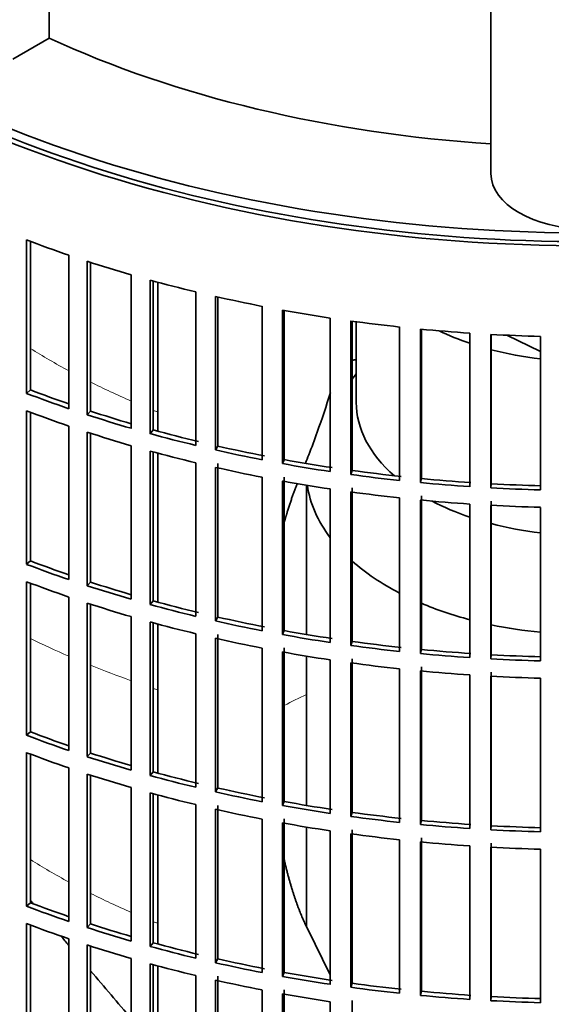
# Model space of a CAD drawing. Header units: millimetres. Extents: x 421 to 1312, y -2484 to 1869.
# Tile 5 of 33: x 1083 to 1158, y -2280 to -2142. Entities that reach past the tile are written whole.
import ezdxf

# ---------------------------------------------------------------- set-up
doc = ezdxf.new("R2010")
doc.units = ezdxf.units.MM
for name, color, linetype in [('VSI184-254_GIUNT', 7, 'Continuous'), ('VSI344-454_FILTR', 7, 'Continuous'), ('VSI344-454_SUPPO', 7, 'Continuous'), ('VSI344_DIFFUSORE', 7, 'Continuous')]:
    doc.layers.add(name, color=color, linetype=linetype)

# ---------------------------------------------------------------- blocks, each defined once
blk = doc.blocks.new('SE4')
at = {"layer": 'VSI184-254_GIUNT', "color": 7, "linetype": 'Continuous', "lineweight": 35}
for p, q in [((1130.51, -2184.14), (1130.51, -2195.51)), ((1130.51, -2191.5), (1129.95, -2192.22)), ((1123.51, -2207.18), (1123.51, -2228.22)), ((1123.51, -2231.27), (1123.51, -2252.31)), ((1123.51, -2255.36), (1123.51, -2269.37))]:
    blk.add_line(p, q, dxfattribs=at)
for centre, major_axis, start_param, end_param in [((1163.01, -2171.01), (-32.5, 0), 0.875493, 1.038932), ((1163.01, -2171.01), (-32.5, 0), 1.14425, 1.369498), ((1163.01, -2195.51), (-32.5, 0), 0, 0.584062), ((1163.01, -2205.41), (39.5, 0), 3.220457, 3.555729), ((1163.01, -2195.51), (-32.5, 0), 0.835386, 1.038932), ((1163.01, -2195.51), (-32.5, 0), 1.14425, 1.369498), ((1163.01, -2205.41), (39.5, 0), 3.720726, 3.98088), ((1163.01, -2205.41), (39.5, 0), 4.081192, 4.281952), ((1163.01, -2205.41), (39.5, 0), 4.365036, 4.547129)]:
    blk.add_ellipse(centre, major_axis=major_axis, ratio=0.57735, start_param=start_param, end_param=end_param, dxfattribs=at)
at = {"layer": 'VSI344-454_FILTR', "color": 7, "linetype": 'Continuous', "lineweight": 35}
for p, q in [((1084.01, -2194.25), (1084.01, -2172.61)), ((1084.54, -2193.76), (1084.54, -2172.81)), ((1089.97, -2196.4), (1089.97, -2174.76)), ((1092.56, -2197.26), (1092.56, -2175.62)), ((1093.03, -2196.75), (1093.03, -2175.78)), ((1098.77, -2199.17), (1098.77, -2177.53)), ((1101.45, -2199.92), (1101.45, -2178.29)), ((1101.86, -2199.4), (1101.86, -2178.4)), ((1107.88, -2201.57), (1107.88, -2179.94)), ((1110.64, -2202.22), (1110.64, -2180.58)), ((1110.98, -2201.68), (1110.98, -2180.66)), ((1117.25, -2203.61), (1117.25, -2181.97)), ((1120.09, -2204.14), (1120.09, -2182.5)), ((1120.36, -2203.59), (1120.36, -2182.55)), ((1126.85, -2205.26), (1126.85, -2183.62)), ((1129.74, -2205.68), (1129.74, -2184.04)), ((1129.95, -2205.11), (1129.95, -2184.07)), ((1136.63, -2206.52), (1136.63, -2184.88)), ((1139.56, -2206.82), (1139.56, -2185.18)), ((1139.7, -2206.25), (1139.7, -2185.2)), ((1146.53, -2207.39), (1146.53, -2185.75)), ((1149.5, -2207.57), (1149.5, -2185.93)), ((1149.57, -2206.99), (1149.57, -2185.93)), ((1156.51, -2207.85), (1156.51, -2186.21)), ((1084.54, -2193.76), (1084.01, -2194.25)), ((1084.01, -2218.33), (1084.01, -2196.7)), ((1084.54, -2217.84), (1084.54, -2196.9)), ((1093.03, -2196.75), (1092.56, -2197.26)), ((1089.97, -2220.49), (1089.97, -2198.85)), ((1092.56, -2221.35), (1092.56, -2199.71)), ((1093.03, -2220.84), (1093.03, -2199.86)), ((1101.86, -2199.4), (1101.45, -2199.92)), ((1098.77, -2223.25), (1098.77, -2201.62)), ((1110.98, -2201.68), (1110.64, -2202.22)), ((1101.45, -2224.01), (1101.45, -2202.37)), ((1101.86, -2223.48), (1101.86, -2202.48)), ((1107.88, -2225.66), (1107.88, -2204.02)), ((1110.64, -2226.31), (1110.64, -2204.67)), ((1110.98, -2225.76), (1110.98, -2204.13)), ((1120.36, -2203.59), (1120.09, -2204.14)), ((1117.25, -2227.7), (1117.25, -2206.06)), ((1120.36, -2227.67), (1120.36, -2206.04)), ((1129.95, -2205.11), (1129.74, -2205.68)), ((1120.09, -2228.23), (1120.09, -2206.59)), ((1129.95, -2229.2), (1129.95, -2207.56)), ((1139.7, -2206.25), (1139.56, -2206.82)), ((1149.57, -2206.99), (1149.5, -2207.57)), ((1126.85, -2229.35), (1126.85, -2207.71)), ((1129.74, -2229.76), (1129.74, -2208.13)), ((1139.7, -2230.34), (1139.7, -2208.7)), ((1136.63, -2230.61), (1136.63, -2208.97)), ((1139.56, -2230.91), (1139.56, -2209.27)), ((1146.53, -2231.47), (1146.53, -2209.84)), ((1149.5, -2231.65), (1149.5, -2210.02)), ((1149.57, -2231.08), (1149.57, -2209.44)), ((1156.51, -2231.94), (1156.51, -2210.3)), ((1084.54, -2217.84), (1084.01, -2218.33)), ((1084.01, -2242.42), (1084.01, -2220.78)), ((1084.54, -2241.93), (1084.54, -2220.98)), ((1093.03, -2220.84), (1092.56, -2221.35)), ((1089.97, -2244.57), (1089.97, -2222.94)), ((1092.56, -2245.43), (1092.56, -2223.8)), ((1093.03, -2244.92), (1093.03, -2223.95)), ((1101.86, -2223.48), (1101.45, -2224.01)), ((1098.77, -2247.34), (1098.77, -2225.7)), ((1101.45, -2248.1), (1101.45, -2226.46)), ((1101.86, -2247.57), (1101.86, -2226.57)), ((1110.98, -2225.76), (1110.64, -2226.31)), ((1107.88, -2249.75), (1107.88, -2228.11)), ((1110.98, -2249.85), (1110.98, -2228.21)), ((1120.36, -2227.67), (1120.09, -2228.23)), ((1110.64, -2250.39), (1110.64, -2228.76)), ((1129.95, -2229.2), (1129.74, -2229.76)), ((1117.25, -2251.78), (1117.25, -2230.15)), ((1120.09, -2252.31), (1120.09, -2230.68)), ((1120.36, -2251.76), (1120.36, -2230.12)), ((1139.7, -2230.34), (1139.56, -2230.91)), ((1149.57, -2231.08), (1149.5, -2231.65)), ((1126.85, -2253.43), (1126.85, -2231.8)), ((1129.74, -2253.85), (1129.74, -2232.21)), ((1129.95, -2253.29), (1129.95, -2231.65)), ((1136.63, -2254.69), (1136.63, -2233.06)), ((1139.56, -2254.99), (1139.56, -2233.36)), ((1139.7, -2254.42), (1139.7, -2232.78)), ((1146.53, -2255.56), (1146.53, -2233.92)), ((1149.57, -2255.16), (1149.57, -2233.53)), ((1149.5, -2255.74), (1149.5, -2234.1)), ((1156.51, -2256.02), (1156.51, -2234.39)), ((1084.54, -2241.93), (1084.01, -2242.42)), ((1084.01, -2266.51), (1084.01, -2244.87)), ((1093.03, -2244.92), (1092.56, -2245.43)), ((1084.54, -2266.02), (1084.54, -2245.07)), ((1089.97, -2268.66), (1089.97, -2247.02)), ((1101.86, -2247.57), (1101.45, -2248.1)), ((1092.56, -2269.52), (1092.56, -2247.88)), ((1093.03, -2269.01), (1093.03, -2248.04)), ((1098.77, -2271.43), (1098.77, -2249.79)), ((1101.45, -2272.18), (1101.45, -2250.55)), ((1110.98, -2249.85), (1110.64, -2250.39)), ((1101.86, -2271.66), (1101.86, -2250.66)), ((1120.36, -2251.76), (1120.09, -2252.31)), ((1107.88, -2273.83), (1107.88, -2252.2)), ((1110.64, -2274.48), (1110.64, -2252.84)), ((1110.98, -2273.94), (1110.98, -2252.3)), ((1129.95, -2253.29), (1129.74, -2253.85)), ((1117.25, -2275.87), (1117.25, -2254.23)), ((1120.36, -2275.85), (1120.36, -2254.21)), ((1139.7, -2254.42), (1139.56, -2254.99)), ((1120.09, -2276.4), (1120.09, -2254.76)), ((1126.85, -2277.52), (1126.85, -2255.88)), ((1129.95, -2277.37), (1129.95, -2255.73)), ((1149.57, -2255.16), (1149.5, -2255.74)), ((1129.74, -2277.94), (1129.74, -2256.3)), ((1136.63, -2278.78), (1136.63, -2257.14)), ((1139.56, -2279.08), (1139.56, -2257.44)), ((1139.7, -2278.51), (1139.7, -2256.87)), ((1146.53, -2279.65), (1146.53, -2258.01)), ((1149.5, -2279.83), (1149.5, -2258.19)), ((1149.57, -2279.25), (1149.57, -2257.61)), ((1156.51, -2280.11), (1156.51, -2258.47)), ((1084.54, -2266.02), (1084.01, -2266.51)), ((1084.01, -2290.59), (1084.01, -2268.96)), ((1084.54, -2290.1), (1084.54, -2269.16)), ((1093.03, -2269.01), (1092.56, -2269.52)), ((1089.97, -2292.75), (1089.97, -2271.11)), ((1092.56, -2293.61), (1092.56, -2271.97)), ((1093.03, -2293.1), (1093.03, -2272.12)), ((1101.86, -2271.66), (1101.45, -2272.18)), ((1098.77, -2295.51), (1098.77, -2273.88)), ((1110.98, -2273.94), (1110.64, -2274.48)), ((1101.45, -2296.27), (1101.45, -2274.63)), ((1101.86, -2295.74), (1101.86, -2274.74)), ((1107.88, -2297.92), (1107.88, -2276.28)), ((1110.64, -2298.57), (1110.64, -2276.93)), ((1110.98, -2298.02), (1110.98, -2276.39)), ((1120.36, -2275.85), (1120.09, -2276.4)), ((1117.25, -2299.96), (1117.25, -2278.32)), ((1120.36, -2299.93), (1120.36, -2278.3)), ((1129.95, -2277.37), (1129.74, -2277.94)), ((1120.09, -2300.49), (1120.09, -2278.85)), ((1139.7, -2278.51), (1139.56, -2279.08)), ((1149.57, -2279.25), (1149.5, -2279.83)), ((1126.85, -2301.61), (1126.85, -2279.97)), ((1129.95, -2301.46), (1129.95, -2279.82))]:
    blk.add_line(p, q, dxfattribs=at)
for centre, major_axis, start_param, end_param in [((1163.01, -2090.59), (143.5, 0), 2.974441, 5.119162), ((1163.01, -2090.59), (142.5, 0), 3.141593, 5.135288), ((1163.01, -2103.45), (-143.5, 0), 0.987776, 1.036806), ((1163.01, -2103.45), (-143.5, 0), 1.057589, 1.106619), ((1163.01, -2103.45), (-143.5, 0), 1.127403, 1.176432), ((1163.01, -2103.45), (-143.5, 0), 1.197216, 1.246245), ((1163.01, -2103.45), (-143.5, 0), 1.267029, 1.316058), ((1163.01, -2103.45), (-143.5, 0), 1.336842, 1.385871), ((1163.01, -2103.45), (-143.5, 0), 1.406655, 1.455685), ((1163.01, -2103.45), (-143.5, 0), 1.476469, 1.525498), ((1163.01, -2269.6), (-142.5, 0), -1.340701, -1.33667), ((1163.01, -2125.08), (-143.5, 0), 0.987776, 1.036806), ((1163.01, -2125.08), (-142.5, 0), 0.987604, 1.032651), ((1163.01, -2127.53), (-143.5, 0), 0.987776, 1.036806), ((1163.01, -2125.08), (-143.5, 0), 1.057589, 1.106619), ((1163.01, -2125.08), (-142.5, 0), 1.057417, 1.103102), ((1163.01, -2127.53), (-143.5, 0), 1.057589, 1.106619), ((1163.01, -2125.08), (-143.5, 0), 1.127403, 1.176432), ((1163.01, -2125.08), (-142.5, 0), 1.127231, 1.176604), ((1163.01, -2125.08), (-142.5, 0), 1.197044, 1.246417), ((1163.01, -2127.53), (-143.5, 0), 1.127403, 1.176432), ((1163.01, -2125.08), (-143.5, 0), 1.197216, 1.246245), ((1163.01, -2127.53), (-143.5, 0), 1.197216, 1.246245), ((1163.01, -2125.08), (-143.5, 0), 1.267029, 1.316058), ((1163.01, -2125.08), (-142.5, 0), 1.266857, 1.31623), ((1163.01, -2125.08), (-143.5, 0), 1.336842, 1.385871), ((1163.01, -2125.08), (-142.5, 0), 1.33667, 1.386044), ((1163.01, -2127.53), (-143.5, 0), 1.267029, 1.316058), ((1163.01, -2125.08), (-143.5, 0), 1.406655, 1.455685), ((1163.01, -2125.08), (-142.5, 0), 1.406483, 1.455857), ((1163.01, -2125.08), (-143.5, 0), 1.476469, 1.525498), ((1163.01, -2125.08), (-142.5, 0), 1.476296, 1.52567), ((1163.01, -2127.53), (-143.5, 0), 1.336842, 1.385871), ((1163.01, -2127.53), (-143.5, 0), 1.406655, 1.455685), ((1163.01, -2127.53), (-143.5, 0), 1.476469, 1.525498), ((1163.01, -2149.17), (-143.5, 0), 0.987776, 1.036806), ((1163.01, -2149.17), (-142.5, 0), 0.987604, 1.032651), ((1163.01, -2151.62), (-143.5, 0), 0.987776, 1.036806), ((1163.01, -2149.17), (-143.5, 0), 1.057589, 1.106619), ((1163.01, -2149.17), (-142.5, 0), 1.057417, 1.103102), ((1163.01, -2151.62), (-143.5, 0), 1.057589, 1.106619), ((1163.01, -2149.17), (-143.5, 0), 1.127403, 1.176432), ((1163.01, -2149.17), (-142.5, 0), 1.127231, 1.176604), ((1163.01, -2151.62), (-143.5, 0), 1.127403, 1.176432), ((1163.01, -2149.17), (-143.5, 0), 1.197216, 1.246245), ((1163.01, -2149.17), (-142.5, 0), 1.197044, 1.246417), ((1163.01, -2149.17), (-143.5, 0), 1.267029, 1.316058), ((1163.01, -2149.17), (-142.5, 0), 1.266857, 1.31623), ((1163.01, -2151.62), (-143.5, 0), 1.197216, 1.246245), ((1163.01, -2149.17), (-143.5, 0), 1.336842, 1.385871), ((1163.01, -2149.17), (-142.5, 0), 1.33667, 1.386044), ((1163.01, -2151.62), (-143.5, 0), 1.267029, 1.316058), ((1163.01, -2149.17), (-143.5, 0), 1.406655, 1.455685), ((1163.01, -2149.17), (-142.5, 0), 1.406483, 1.455857), ((1163.01, -2149.17), (-142.5, 0), 1.476296, 1.52567), ((1163.01, -2151.62), (-143.5, 0), 1.336842, 1.385871), ((1163.01, -2149.17), (-143.5, 0), 1.476469, 1.525498), ((1163.01, -2151.62), (-143.5, 0), 1.406655, 1.455685), ((1163.01, -2151.62), (-143.5, 0), 1.476469, 1.525498), ((1163.01, -2173.26), (-142.5, 0), 0.987604, 1.032651), ((1163.01, -2173.26), (-143.5, 0), 0.987776, 1.036806), ((1163.01, -2175.71), (-143.5, 0), 0.987776, 1.036806), ((1163.01, -2173.26), (-142.5, 0), 1.057417, 1.103102), ((1163.01, -2173.26), (-143.5, 0), 1.057589, 1.106619), ((1163.01, -2173.26), (-142.5, 0), 1.127231, 1.176604), ((1163.01, -2175.71), (-143.5, 0), 1.057589, 1.106619), ((1163.01, -2173.26), (-143.5, 0), 1.127403, 1.176432), ((1163.01, -2175.71), (-143.5, 0), 1.127403, 1.176432), ((1163.01, -2173.26), (-143.5, 0), 1.197216, 1.246245), ((1163.01, -2173.26), (-142.5, 0), 1.197044, 1.246417), ((1163.01, -2173.26), (-142.5, 0), 1.266857, 1.31623), ((1163.01, -2175.71), (-143.5, 0), 1.197216, 1.246245), ((1163.01, -2173.26), (-143.5, 0), 1.267029, 1.316058), ((1163.01, -2173.26), (-142.5, 0), 1.33667, 1.386044), ((1163.01, -2173.26), (-143.5, 0), 1.336842, 1.385871), ((1163.01, -2173.26), (-142.5, 0), 1.406483, 1.455857), ((1163.01, -2175.71), (-143.5, 0), 1.267029, 1.316058), ((1163.01, -2173.26), (-143.5, 0), 1.406655, 1.455685), ((1163.01, -2173.26), (-143.5, 0), 1.476469, 1.525498), ((1163.01, -2173.26), (-142.5, 0), 1.476296, 1.52567), ((1163.01, -2175.71), (-143.5, 0), 1.336842, 1.385871), ((1163.01, -2175.71), (-143.5, 0), 1.406655, 1.455685), ((1163.01, -2175.71), (-143.5, 0), 1.476469, 1.525498), ((1163.01, -2197.34), (-143.5, 0), 0.987776, 1.036806), ((1163.01, -2197.34), (-142.5, 0), 0.987604, 1.032651), ((1163.01, -2199.79), (-143.5, 0), 0.987776, 1.036806), ((1163.01, -2197.34), (-143.5, 0), 1.057589, 1.106619), ((1163.01, -2197.34), (-142.5, 0), 1.057417, 1.103102), ((1163.01, -2199.79), (-143.5, 0), 1.057589, 1.106619), ((1163.01, -2197.34), (-143.5, 0), 1.127403, 1.176432), ((1163.01, -2197.34), (-142.5, 0), 1.127231, 1.176604), ((1163.01, -2197.34), (-142.5, 0), 1.197044, 1.246417), ((1163.01, -2199.79), (-143.5, 0), 1.127403, 1.176432), ((1163.01, -2197.34), (-143.5, 0), 1.197216, 1.246245), ((1163.01, -2199.79), (-143.5, 0), 1.197216, 1.246245), ((1163.01, -2197.34), (-143.5, 0), 1.267029, 1.316058), ((1163.01, -2197.34), (-142.5, 0), 1.266857, 1.31623), ((1163.01, -2197.34), (-143.5, 0), 1.336842, 1.385871), ((1163.01, -2197.34), (-142.5, 0), 1.33667, 1.386044), ((1163.01, -2199.79), (-143.5, 0), 1.267029, 1.316058), ((1163.01, -2197.34), (-143.5, 0), 1.406655, 1.455685), ((1163.01, -2197.34), (-142.5, 0), 1.406483, 1.455857), ((1163.01, -2197.34), (-142.5, 0), 1.476296, 1.52567), ((1163.01, -2197.34), (-143.5, 0), 1.476469, 1.525498)]:
    blk.add_ellipse(centre, major_axis=major_axis, ratio=0.57735, start_param=start_param, end_param=end_param, dxfattribs=at)
at = {"layer": 'VSI344-454_SUPPO', "color": 7, "linetype": 'Continuous', "lineweight": 35}
for p, q in [((1102.53, -2199.58), (1102.53, -2178.58)), ((1151.75, -2186.04), (1156.51, -2188.35)), ((1102.53, -2223.67), (1102.53, -2202.67)), ((1102.53, -2247.75), (1102.53, -2226.75)), ((1102.53, -2271.84), (1102.53, -2250.84)), ((1126.85, -2276.19), (1123.62, -2269.67)), ((1102.53, -2295.93), (1102.53, -2274.93))]:
    blk.add_line(p, q, dxfattribs=at)
blk.add_ellipse((1163.01, -2089.36), major_axis=(142.5, 0), ratio=0.57735, start_param=3.023053, end_param=5.154255, dxfattribs=at)
at = {"layer": 'VSI344-454_SUPPO', "color": 4, "linetype": 'Continuous', "lineweight": 9}
for centre, major_axis, start_param, end_param in [((1163.01, -2145.93), (-106.99, 0), 0.747348, 0.819367), ((1163.01, -2145.93), (-106.99, 0), 0.857735, 0.926692), ((1163.01, -2145.93), (-106.99, 0), 0.962313, 0.96998), ((1163.01, -2174.85), (-122, 0), 0.872093, 0.928959), ((1163.01, -2174.85), (-122, 0), 0.959843, 1.01622), ((1163.01, -2174.85), (-122, 0), 1.045723, 1.052104), ((1163.01, -2265.41), (-63.54, 0), -0.899918, -0.834953), ((1163.01, -2218.12), (-106.8, 0), 0.745517, 0.817782), ((1163.01, -2218.12), (-106.8, 0), 0.856268, 0.925418), ((1163.01, -2218.12), (-106.8, 0), 0.961131, 0.968818)]:
    blk.add_ellipse(centre, major_axis=major_axis, ratio=0.57735, start_param=start_param, end_param=end_param, dxfattribs=at)
at = {"layer": 'VSI344-454_SUPPO', "color": 7, "linetype": 'Continuous', "lineweight": 35}
for points, degree, knots in [([(1126.88, -2194.14), (1126.29, -2196.02), (1125.67, -2197.87), (1124.62, -2200.78), (1124.23, -2201.85), (1123.66, -2203.31), (1123.5, -2203.71), (1123.34, -2204.12)], 3, [0.7699646, 0.7699646, 0.7699646, 0.7699646, 0.875, 0.875, 0.9375, 0.9375, 0.9619995, 0.9619995, 0.9619995, 0.9619995]), ([(1120.32, -2212.56), (1120.54, -2211.78), (1120.77, -2211.01), (1121.43, -2208.85), (1122.21, -2206.89)], 2, [0.6790351, 0.6790351, 0.6790351, 0.75, 0.75, 0.9525285, 0.9525285, 0.9525285]), ([(1123.62, -2269.67), (1122.29, -2266.97), (1121.27, -2263.5), (1120.73, -2261.66), (1120.28, -2259.63)], 2, [0, 0, 0, 0.25, 0.25, 0.3817702, 0.3817702, 0.3817702])]:
    blk.add_open_spline(points, degree=degree, knots=knots, dxfattribs=at)
for points in [[(1084.95, -2266.17), (1084.81, -2266.01), (1084.67, -2265.85), (1084.54, -2265.69)], [(1089.97, -2272.05), (1089.59, -2271.6), (1089.2, -2271.15), (1088.81, -2270.69)], [(1098.77, -2282.34), (1096.88, -2280.13), (1094.97, -2277.9), (1093.03, -2275.62)]]:
    blk.add_open_spline(points, degree=3, dxfattribs=at)
at = {"layer": 'VSI344_DIFFUSORE', "color": 7, "linetype": 'Continuous', "lineweight": 35}
for p, q in [((1087.18, -2144.17), (1087.18, -2104.67)), ((1149.51, -2163.26), (1149.51, -2118.27)), ((1087.18, -2144.17), (1082.05, -2147.13))]:
    blk.add_line(p, q, dxfattribs=at)
for centre, major_axis, start_param, end_param in [((1163.01, -2089.36), (-121.5, 0), 0.896739, 1.459455), ((1163.01, -2163.26), (13.5, 0), 3.141593, 6.283185)]:
    blk.add_ellipse(centre, major_axis=major_axis, ratio=0.57735, start_param=start_param, end_param=end_param, dxfattribs=at)

msp = doc.modelspace()

# ---------------------------------------------------------------- block references
msp.add_blockref('SE4', (0, 0))

doc.saveas('drawing.dxf')
